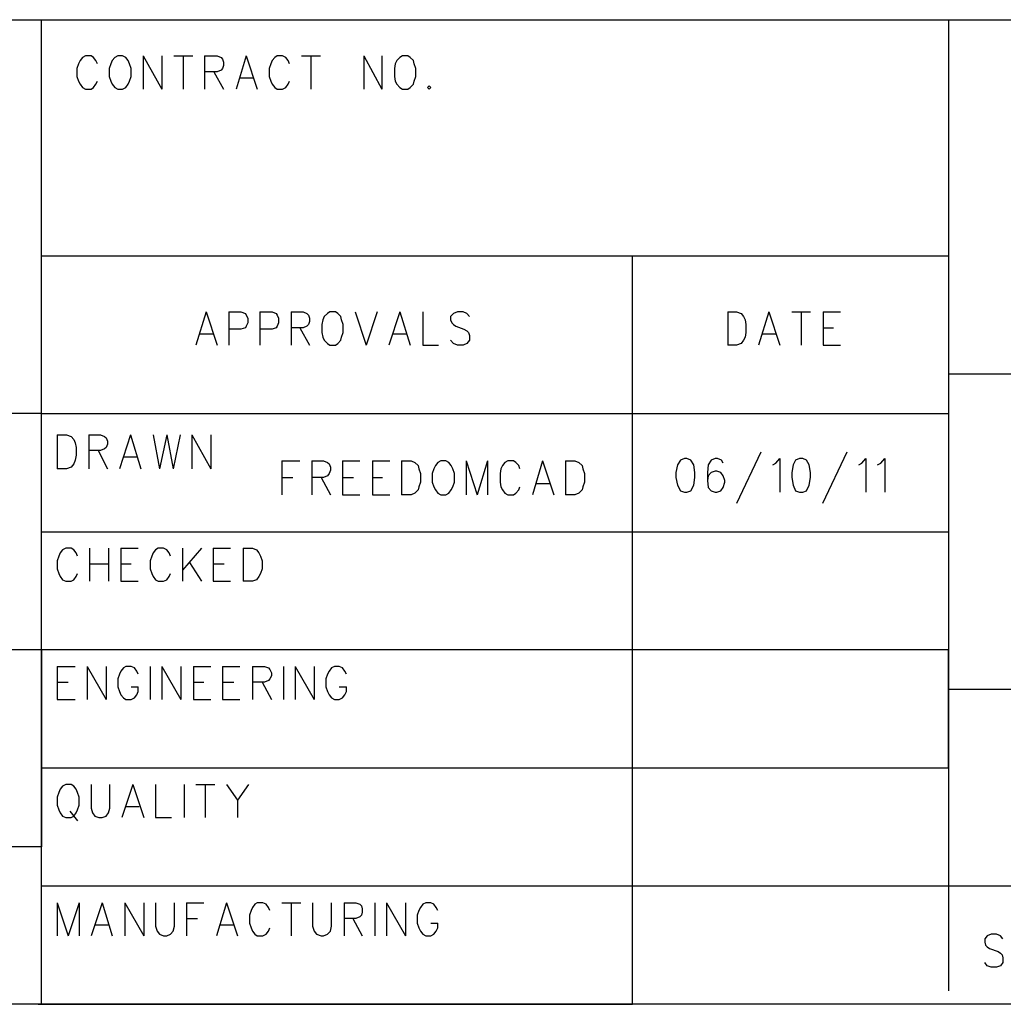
# Model space of a CAD drawing. Extents: x 11.9 to 28.1, y 10.8 to 21.2.
# Tile 43 of 56: x 24.4 to 25.7, y 10.8 to 12. Entities that reach past the tile are written whole.
import ezdxf

# ---------------------------------------------------------------- set-up
doc = ezdxf.new("R2010")
doc.units = 0
doc.layers.add('ASSYDWGTOP_pho', color=1, linetype='CONTINUOUS')

msp = doc.modelspace()

# ---------------------------------------------------------------- linework, layer by layer
at = {"layer": 'ASSYDWGTOP_pho'}
for points in [[(23.389, 12.049), (28.093, 12.049)], [(24.442, 10.799), (24.442, 12.049)], [(25.593, 12.049), (25.593, 10.816)], [(24.494, 12.001), (24.491, 11.997)], [(24.498, 12.003), (24.494, 12.001)], [(24.505, 12.003), (24.498, 12.003)], [(24.508, 12.001), (24.505, 12.003)], [(24.511, 11.997), (24.508, 12.001)], [(24.535, 12.001), (24.532, 11.997)], [(24.539, 12.003), (24.535, 12.001)], [(24.545, 12.003), (24.539, 12.003)], [(24.549, 12.001), (24.545, 12.003)], [(24.552, 11.997), (24.549, 12.001)], [(24.571, 12.003), (24.571, 11.961)], [(24.571, 12.003), (24.595, 11.961)], [(24.595, 12.003), (24.595, 11.961)], [(24.61, 12.003), (24.634, 12.003)], [(24.622, 12.003), (24.622, 11.961)], [(24.649, 12.003), (24.649, 11.961)], [(24.649, 12.003), (24.665, 12.003)], [(24.665, 12.003), (24.67, 12.001)], [(24.67, 12.001), (24.672, 11.999)], [(24.702, 12.003), (24.689, 11.961)], [(24.702, 12.003), (24.716, 11.961)], [(24.738, 12.001), (24.735, 11.997)], [(24.741, 12.003), (24.738, 12.001)], [(24.748, 12.003), (24.741, 12.003)], [(24.752, 12.001), (24.748, 12.003)], [(24.755, 11.997), (24.752, 12.001)], [(24.772, 12.003), (24.796, 12.003)], [(24.784, 12.003), (24.784, 11.961)], [(24.851, 12.003), (24.851, 11.961)], [(24.851, 12.003), (24.874, 11.961)], [(24.874, 12.003), (24.874, 11.961)], [(24.897, 12.001), (24.893, 11.997)], [(24.9, 12.003), (24.897, 12.001)], [(24.907, 12.003), (24.9, 12.003)], [(24.91, 12.001), (24.907, 12.003)], [(24.914, 11.997), (24.91, 12.001)], [(24.489, 11.993), (24.487, 11.987)], [(24.491, 11.997), (24.489, 11.993)], [(24.513, 11.993), (24.511, 11.997)], [(24.53, 11.993), (24.528, 11.987)], [(24.532, 11.997), (24.53, 11.993)], [(24.554, 11.993), (24.552, 11.997)], [(24.556, 11.987), (24.554, 11.993)], [(24.672, 11.999), (24.673, 11.995)], [(24.673, 11.991), (24.672, 11.987)], [(24.673, 11.995), (24.673, 11.991)], [(24.733, 11.993), (24.731, 11.987)], [(24.735, 11.997), (24.733, 11.993)], [(24.757, 11.993), (24.755, 11.997)], [(24.891, 11.993), (24.89, 11.987)], [(24.893, 11.997), (24.891, 11.993)], [(24.915, 11.993), (24.914, 11.997)], [(24.917, 11.987), (24.915, 11.993)], [(24.487, 11.987), (24.487, 11.977)], [(24.487, 11.977), (24.489, 11.971)], [(24.528, 11.987), (24.528, 11.977)], [(24.528, 11.977), (24.53, 11.971)], [(24.554, 11.971), (24.556, 11.977)], [(24.556, 11.977), (24.556, 11.987)], [(24.665, 11.983), (24.649, 11.983)], [(24.661, 11.983), (24.673, 11.961)], [(24.67, 11.985), (24.665, 11.983)], [(24.672, 11.987), (24.67, 11.985)], [(24.731, 11.987), (24.731, 11.977)], [(24.731, 11.977), (24.733, 11.971)], [(24.89, 11.987), (24.89, 11.977)], [(24.89, 11.977), (24.891, 11.971)], [(24.915, 11.971), (24.917, 11.977)], [(24.917, 11.977), (24.917, 11.987)], [(24.489, 11.971), (24.491, 11.967)], [(24.491, 11.967), (24.494, 11.963)], [(24.494, 11.963), (24.498, 11.961)], [(24.505, 11.961), (24.508, 11.963)], [(24.508, 11.963), (24.511, 11.967)], [(24.511, 11.967), (24.513, 11.971)], [(24.53, 11.971), (24.532, 11.967)], [(24.532, 11.967), (24.535, 11.963)], [(24.535, 11.963), (24.539, 11.961)], [(24.545, 11.961), (24.549, 11.963)], [(24.549, 11.963), (24.552, 11.967)], [(24.552, 11.967), (24.554, 11.971)], [(24.694, 11.975), (24.711, 11.975)], [(24.733, 11.971), (24.735, 11.967)], [(24.735, 11.967), (24.738, 11.963)], [(24.738, 11.963), (24.741, 11.961)], [(24.748, 11.961), (24.752, 11.963)], [(24.752, 11.963), (24.755, 11.967)], [(24.755, 11.967), (24.757, 11.971)], [(24.891, 11.971), (24.893, 11.967)], [(24.893, 11.967), (24.897, 11.963)], [(24.897, 11.963), (24.9, 11.961)], [(24.907, 11.961), (24.91, 11.963)], [(24.91, 11.963), (24.914, 11.967)], [(24.914, 11.967), (24.915, 11.971)], [(24.934, 11.965), (24.932, 11.963)], [(24.932, 11.963), (24.934, 11.961)], [(24.936, 11.963), (24.934, 11.965)], [(24.934, 11.961), (24.936, 11.963)], [(24.498, 11.961), (24.505, 11.961)], [(24.539, 11.961), (24.545, 11.961)], [(24.741, 11.961), (24.748, 11.961)], [(24.9, 11.961), (24.907, 11.961)], [(24.442, 11.749), (25.593, 11.749)], [(25.192, 10.799), (25.192, 11.749)], [(24.651, 11.678), (24.638, 11.636)], [(24.651, 11.678), (24.665, 11.636)], [(24.68, 11.678), (24.68, 11.636)], [(24.68, 11.678), (24.695, 11.678)], [(24.695, 11.678), (24.701, 11.676)], [(24.701, 11.676), (24.702, 11.674)], [(24.719, 11.678), (24.719, 11.636)], [(24.719, 11.678), (24.735, 11.678)], [(24.735, 11.678), (24.74, 11.676)], [(24.74, 11.676), (24.741, 11.674)], [(24.759, 11.678), (24.759, 11.636)], [(24.759, 11.678), (24.774, 11.678)], [(24.774, 11.678), (24.779, 11.676)], [(24.779, 11.676), (24.781, 11.674)], [(24.805, 11.676), (24.801, 11.672)], [(24.808, 11.678), (24.805, 11.676)], [(24.815, 11.678), (24.808, 11.678)], [(24.818, 11.676), (24.815, 11.678)], [(24.822, 11.672), (24.818, 11.676)], [(24.84, 11.678), (24.854, 11.636)], [(24.868, 11.678), (24.854, 11.636)], [(24.897, 11.678), (24.883, 11.636)], [(24.897, 11.678), (24.91, 11.636)], [(24.926, 11.678), (24.926, 11.636)], [(24.965, 11.676), (24.961, 11.672)], [(24.97, 11.678), (24.965, 11.676)], [(24.977, 11.678), (24.97, 11.678)], [(24.982, 11.676), (24.977, 11.678)], [(24.985, 11.672), (24.982, 11.676)], [(25.313, 11.678), (25.313, 11.636)], [(25.313, 11.678), (25.324, 11.678)], [(25.324, 11.678), (25.33, 11.676)], [(25.33, 11.676), (25.333, 11.672)], [(25.365, 11.678), (25.352, 11.636)], [(25.365, 11.678), (25.379, 11.636)], [(25.394, 11.678), (25.418, 11.678)], [(25.406, 11.678), (25.406, 11.636)], [(25.434, 11.678), (25.434, 11.636)], [(25.434, 11.678), (25.456, 11.678)], [(24.702, 11.674), (24.704, 11.67)], [(24.704, 11.664), (24.702, 11.66)], [(24.704, 11.67), (24.704, 11.664)], [(24.741, 11.674), (24.743, 11.67)], [(24.743, 11.664), (24.741, 11.66)], [(24.743, 11.67), (24.743, 11.664)], [(24.781, 11.674), (24.782, 11.67)], [(24.782, 11.666), (24.781, 11.662)], [(24.782, 11.67), (24.782, 11.666)], [(24.799, 11.668), (24.798, 11.662)], [(24.801, 11.672), (24.799, 11.668)], [(24.823, 11.668), (24.822, 11.672)], [(24.825, 11.662), (24.823, 11.668)], [(24.961, 11.672), (24.961, 11.668)], [(24.961, 11.668), (24.963, 11.664)], [(24.963, 11.664), (24.965, 11.662)], [(25.333, 11.672), (25.335, 11.668)], [(25.335, 11.668), (25.336, 11.662)], [(24.643, 11.65), (24.66, 11.65)], [(24.695, 11.656), (24.68, 11.656)], [(24.701, 11.658), (24.695, 11.656)], [(24.702, 11.66), (24.701, 11.658)], [(24.735, 11.656), (24.719, 11.656)], [(24.74, 11.658), (24.735, 11.656)], [(24.741, 11.66), (24.74, 11.658)], [(24.774, 11.658), (24.759, 11.658)], [(24.77, 11.658), (24.782, 11.636)], [(24.779, 11.66), (24.774, 11.658)], [(24.781, 11.662), (24.779, 11.66)], [(24.798, 11.662), (24.798, 11.652)], [(24.798, 11.652), (24.799, 11.646)], [(24.823, 11.646), (24.825, 11.652)], [(24.825, 11.652), (24.825, 11.662)], [(24.888, 11.65), (24.905, 11.65)], [(24.965, 11.662), (24.968, 11.66)], [(24.968, 11.66), (24.978, 11.656)], [(24.978, 11.656), (24.982, 11.654)], [(24.982, 11.654), (24.984, 11.652)], [(24.984, 11.652), (24.985, 11.648)], [(25.336, 11.652), (25.335, 11.646)], [(25.336, 11.662), (25.336, 11.652)], [(25.357, 11.65), (25.374, 11.65)], [(25.434, 11.658), (25.447, 11.658)], [(24.799, 11.646), (24.801, 11.642)], [(24.801, 11.642), (24.805, 11.638)], [(24.805, 11.638), (24.808, 11.636)], [(24.815, 11.636), (24.818, 11.638)], [(24.818, 11.638), (24.822, 11.642)], [(24.822, 11.642), (24.823, 11.646)], [(24.965, 11.638), (24.961, 11.642)], [(24.97, 11.636), (24.965, 11.638)], [(24.982, 11.638), (24.977, 11.636)], [(24.985, 11.642), (24.982, 11.638)], [(24.985, 11.648), (24.985, 11.642)], [(25.33, 11.638), (25.324, 11.636)], [(25.333, 11.642), (25.33, 11.638)], [(25.335, 11.646), (25.333, 11.642)], [(24.808, 11.636), (24.815, 11.636)], [(24.926, 11.636), (24.946, 11.636)], [(24.977, 11.636), (24.97, 11.636)], [(25.324, 11.636), (25.313, 11.636)], [(25.434, 11.636), (25.456, 11.636)], [(28.088, 11.599), (25.593, 11.599)], [(25.593, 11.599), (25.593, 11.199)], [(24.442, 11.549), (23.392, 11.549)], [(24.442, 11.549), (25.593, 11.549)], [(24.462, 11.522), (24.462, 11.479)], [(24.462, 11.522), (24.474, 11.522)], [(24.474, 11.522), (24.48, 11.52)], [(24.48, 11.52), (24.483, 11.516)], [(24.483, 11.516), (24.485, 11.512)], [(24.502, 11.522), (24.502, 11.479)], [(24.502, 11.522), (24.517, 11.522)], [(24.517, 11.522), (24.522, 11.52)], [(24.522, 11.52), (24.524, 11.518)], [(24.524, 11.518), (24.526, 11.514)], [(24.526, 11.514), (24.526, 11.51)], [(24.555, 11.522), (24.541, 11.479)], [(24.555, 11.522), (24.568, 11.479)], [(24.584, 11.522), (24.592, 11.479)], [(24.601, 11.522), (24.592, 11.479)], [(24.601, 11.522), (24.609, 11.479)], [(24.618, 11.522), (24.609, 11.479)], [(24.633, 11.522), (24.633, 11.479)], [(24.633, 11.522), (24.657, 11.479)], [(24.657, 11.522), (24.657, 11.479)], [(24.485, 11.512), (24.486, 11.506)], [(24.486, 11.506), (24.486, 11.496)], [(24.517, 11.502), (24.502, 11.502)], [(24.514, 11.502), (24.526, 11.479)], [(24.522, 11.504), (24.517, 11.502)], [(24.524, 11.506), (24.522, 11.504)], [(24.526, 11.51), (24.524, 11.506)], [(25.355, 11.5), (25.324, 11.435)], [(25.464, 11.5), (25.433, 11.435)], [(24.485, 11.49), (24.483, 11.485)], [(24.486, 11.496), (24.485, 11.49)], [(24.546, 11.494), (24.563, 11.494)], [(24.747, 11.489), (24.747, 11.446)], [(24.747, 11.489), (24.77, 11.489)], [(24.785, 11.489), (24.785, 11.446)], [(24.785, 11.489), (24.8, 11.489)], [(24.8, 11.489), (24.805, 11.487)], [(24.824, 11.489), (24.824, 11.446)], [(24.824, 11.489), (24.846, 11.489)], [(24.862, 11.489), (24.862, 11.446)], [(24.862, 11.489), (24.884, 11.489)], [(24.899, 11.489), (24.899, 11.446)], [(24.899, 11.489), (24.911, 11.489)], [(24.911, 11.489), (24.916, 11.487)], [(24.949, 11.489), (24.945, 11.487)], [(24.955, 11.489), (24.949, 11.489)], [(24.959, 11.487), (24.955, 11.489)], [(24.981, 11.489), (24.981, 11.446)], [(24.981, 11.489), (24.995, 11.446)], [(25.008, 11.489), (24.995, 11.446)], [(25.008, 11.489), (25.008, 11.446)], [(25.034, 11.489), (25.03, 11.487)], [(25.041, 11.489), (25.034, 11.489)], [(25.044, 11.487), (25.041, 11.489)], [(25.078, 11.489), (25.065, 11.446)], [(25.078, 11.489), (25.092, 11.446)], [(25.107, 11.489), (25.107, 11.446)], [(25.107, 11.489), (25.119, 11.489)], [(25.119, 11.489), (25.124, 11.487)], [(25.253, 11.49), (25.249, 11.484)], [(25.258, 11.492), (25.253, 11.49)], [(25.261, 11.492), (25.258, 11.492)], [(25.266, 11.49), (25.261, 11.492)], [(25.27, 11.484), (25.266, 11.49)], [(25.292, 11.49), (25.288, 11.484)], [(25.297, 11.492), (25.292, 11.49)], [(25.3, 11.492), (25.297, 11.492)], [(25.305, 11.49), (25.3, 11.492)], [(25.307, 11.486), (25.305, 11.49)], [(25.374, 11.486), (25.379, 11.492)], [(25.379, 11.492), (25.379, 11.449)], [(25.399, 11.49), (25.396, 11.484)], [(25.404, 11.492), (25.399, 11.49)], [(25.408, 11.492), (25.404, 11.492)], [(25.413, 11.49), (25.408, 11.492)], [(25.416, 11.484), (25.413, 11.49)], [(25.483, 11.486), (25.488, 11.492)], [(25.488, 11.492), (25.488, 11.449)], [(25.507, 11.486), (25.512, 11.492)], [(25.512, 11.492), (25.512, 11.449)], [(24.474, 11.479), (24.462, 11.479)], [(24.48, 11.481), (24.474, 11.479)], [(24.483, 11.485), (24.48, 11.481)], [(24.805, 11.487), (24.807, 11.485)], [(24.807, 11.485), (24.809, 11.481)], [(24.809, 11.477), (24.807, 11.473)], [(24.809, 11.481), (24.809, 11.477)], [(24.916, 11.487), (24.92, 11.483)], [(24.92, 11.483), (24.921, 11.479)], [(24.921, 11.479), (24.923, 11.473)], [(24.94, 11.479), (24.938, 11.473)], [(24.942, 11.483), (24.94, 11.479)], [(24.945, 11.487), (24.942, 11.483)], [(24.962, 11.483), (24.959, 11.487)], [(24.964, 11.479), (24.962, 11.483)], [(24.966, 11.473), (24.964, 11.479)], [(25.025, 11.479), (25.024, 11.473)], [(25.027, 11.483), (25.025, 11.479)], [(25.03, 11.487), (25.027, 11.483)], [(25.048, 11.483), (25.044, 11.487)], [(25.049, 11.479), (25.048, 11.483)], [(25.124, 11.487), (25.128, 11.483)], [(25.128, 11.483), (25.129, 11.479)], [(25.129, 11.479), (25.131, 11.473)], [(25.249, 11.484), (25.247, 11.474)], [(25.271, 11.474), (25.27, 11.484)], [(25.288, 11.484), (25.287, 11.474)], [(25.297, 11.476), (25.292, 11.474)], [(25.299, 11.476), (25.297, 11.476)], [(25.304, 11.474), (25.299, 11.476)], [(25.37, 11.484), (25.374, 11.486)], [(25.396, 11.484), (25.394, 11.474)], [(25.418, 11.474), (25.416, 11.484)], [(25.479, 11.484), (25.483, 11.486)], [(25.503, 11.484), (25.507, 11.486)], [(24.747, 11.468), (24.761, 11.468)], [(24.8, 11.468), (24.785, 11.468)], [(24.797, 11.468), (24.809, 11.446)], [(24.805, 11.47), (24.8, 11.468)], [(24.807, 11.473), (24.805, 11.47)], [(24.824, 11.468), (24.838, 11.468)], [(24.862, 11.468), (24.875, 11.468)], [(24.923, 11.473), (24.923, 11.462)], [(24.938, 11.473), (24.938, 11.462)], [(24.966, 11.462), (24.966, 11.473)], [(25.024, 11.473), (25.024, 11.462)], [(25.131, 11.473), (25.131, 11.462)], [(25.247, 11.474), (25.247, 11.468)], [(25.247, 11.468), (25.249, 11.458)], [(25.27, 11.458), (25.271, 11.468)], [(25.271, 11.468), (25.271, 11.474)], [(25.287, 11.474), (25.287, 11.464)], [(25.288, 11.47), (25.287, 11.464)], [(25.287, 11.464), (25.288, 11.455)], [(25.292, 11.474), (25.288, 11.47)], [(25.307, 11.47), (25.304, 11.474)], [(25.309, 11.464), (25.307, 11.47)], [(25.309, 11.462), (25.309, 11.464)], [(25.394, 11.474), (25.394, 11.468)], [(25.394, 11.468), (25.396, 11.458)], [(25.416, 11.458), (25.418, 11.468)], [(25.418, 11.468), (25.418, 11.474)], [(24.92, 11.452), (24.916, 11.448)], [(24.921, 11.456), (24.92, 11.452)], [(24.923, 11.462), (24.921, 11.456)], [(24.938, 11.462), (24.94, 11.456)], [(24.94, 11.456), (24.942, 11.452)], [(24.942, 11.452), (24.945, 11.448)], [(24.959, 11.448), (24.962, 11.452)], [(24.962, 11.452), (24.964, 11.456)], [(24.964, 11.456), (24.966, 11.462)], [(25.024, 11.462), (25.025, 11.456)], [(25.025, 11.456), (25.027, 11.452)], [(25.027, 11.452), (25.03, 11.448)], [(25.044, 11.448), (25.048, 11.452)], [(25.048, 11.452), (25.049, 11.456)], [(25.07, 11.46), (25.087, 11.46)], [(25.128, 11.452), (25.124, 11.448)], [(25.129, 11.456), (25.128, 11.452)], [(25.131, 11.462), (25.129, 11.456)], [(25.249, 11.458), (25.253, 11.451)], [(25.253, 11.451), (25.258, 11.449)], [(25.261, 11.449), (25.266, 11.451)], [(25.266, 11.451), (25.27, 11.458)], [(25.288, 11.455), (25.292, 11.451)], [(25.292, 11.451), (25.297, 11.449)], [(25.299, 11.449), (25.304, 11.451)], [(25.304, 11.451), (25.307, 11.455)], [(25.307, 11.455), (25.309, 11.462)], [(25.396, 11.458), (25.399, 11.451)], [(25.399, 11.451), (25.404, 11.449)], [(25.408, 11.449), (25.413, 11.451)], [(25.413, 11.451), (25.416, 11.458)], [(24.824, 11.446), (24.846, 11.446)], [(24.862, 11.446), (24.884, 11.446)], [(24.911, 11.446), (24.899, 11.446)], [(24.916, 11.448), (24.911, 11.446)], [(24.945, 11.448), (24.949, 11.446)], [(24.949, 11.446), (24.955, 11.446)], [(24.955, 11.446), (24.959, 11.448)], [(25.03, 11.448), (25.034, 11.446)], [(25.034, 11.446), (25.041, 11.446)], [(25.041, 11.446), (25.044, 11.448)], [(25.119, 11.446), (25.107, 11.446)], [(25.124, 11.448), (25.119, 11.446)], [(25.258, 11.449), (25.261, 11.449)], [(25.297, 11.449), (25.299, 11.449)], [(25.404, 11.449), (25.408, 11.449)], [(24.442, 11.399), (25.593, 11.399)], [(24.469, 11.376), (24.466, 11.372)], [(24.473, 11.378), (24.469, 11.376)], [(24.48, 11.378), (24.473, 11.378)], [(24.483, 11.376), (24.48, 11.378)], [(24.486, 11.372), (24.483, 11.376)], [(24.503, 11.378), (24.503, 11.336)], [(24.527, 11.378), (24.527, 11.336)], [(24.543, 11.378), (24.543, 11.336)], [(24.543, 11.378), (24.565, 11.378)], [(24.587, 11.376), (24.584, 11.372)], [(24.59, 11.378), (24.587, 11.376)], [(24.597, 11.378), (24.59, 11.378)], [(24.601, 11.376), (24.597, 11.378)], [(24.604, 11.372), (24.601, 11.376)], [(24.621, 11.378), (24.621, 11.336)], [(24.645, 11.378), (24.621, 11.35)], [(24.66, 11.378), (24.66, 11.336)], [(24.66, 11.378), (24.682, 11.378)], [(24.698, 11.378), (24.698, 11.336)], [(24.698, 11.378), (24.71, 11.378)], [(24.71, 11.378), (24.715, 11.376)], [(24.715, 11.376), (24.718, 11.372)], [(24.464, 11.368), (24.462, 11.362)], [(24.466, 11.372), (24.464, 11.368)], [(24.488, 11.368), (24.486, 11.372)], [(24.582, 11.368), (24.58, 11.362)], [(24.584, 11.372), (24.582, 11.368)], [(24.606, 11.368), (24.604, 11.372)], [(24.718, 11.372), (24.72, 11.368)], [(24.72, 11.368), (24.722, 11.362)], [(24.462, 11.362), (24.462, 11.352)], [(24.462, 11.352), (24.464, 11.346)], [(24.503, 11.358), (24.527, 11.358)], [(24.543, 11.358), (24.556, 11.358)], [(24.58, 11.362), (24.58, 11.352)], [(24.58, 11.352), (24.582, 11.346)], [(24.63, 11.36), (24.645, 11.336)], [(24.66, 11.358), (24.674, 11.358)], [(24.722, 11.352), (24.72, 11.346)], [(24.722, 11.362), (24.722, 11.352)], [(24.464, 11.346), (24.466, 11.342)], [(24.466, 11.342), (24.469, 11.338)], [(24.469, 11.338), (24.473, 11.336)], [(24.48, 11.336), (24.483, 11.338)], [(24.483, 11.338), (24.486, 11.342)], [(24.486, 11.342), (24.488, 11.346)], [(24.582, 11.346), (24.584, 11.342)], [(24.584, 11.342), (24.587, 11.338)], [(24.587, 11.338), (24.59, 11.336)], [(24.597, 11.336), (24.601, 11.338)], [(24.601, 11.338), (24.604, 11.342)], [(24.604, 11.342), (24.606, 11.346)], [(24.715, 11.338), (24.71, 11.336)], [(24.718, 11.342), (24.715, 11.338)], [(24.72, 11.346), (24.718, 11.342)], [(24.473, 11.336), (24.48, 11.336)], [(24.543, 11.336), (24.565, 11.336)], [(24.59, 11.336), (24.597, 11.336)], [(24.66, 11.336), (24.682, 11.336)], [(24.71, 11.336), (24.698, 11.336)], [(24.442, 11.249), (23.392, 11.249)], [(25.593, 11.249), (24.442, 11.249)], [(24.442, 11.249), (24.442, 10.999)], [(25.593, 11.099), (25.593, 11.249)], [(24.462, 11.228), (24.462, 11.186)], [(24.462, 11.228), (24.485, 11.228)], [(24.5, 11.228), (24.5, 11.186)], [(24.5, 11.228), (24.524, 11.186)], [(24.524, 11.228), (24.524, 11.186)], [(24.546, 11.226), (24.543, 11.222)], [(24.549, 11.228), (24.546, 11.226)], [(24.556, 11.228), (24.549, 11.228)], [(24.56, 11.226), (24.556, 11.228)], [(24.563, 11.222), (24.56, 11.226)], [(24.58, 11.228), (24.58, 11.186)], [(24.595, 11.228), (24.595, 11.186)], [(24.595, 11.228), (24.619, 11.186)], [(24.619, 11.228), (24.619, 11.186)], [(24.635, 11.228), (24.635, 11.186)], [(24.635, 11.228), (24.657, 11.228)], [(24.672, 11.228), (24.672, 11.186)], [(24.672, 11.228), (24.694, 11.228)], [(24.71, 11.228), (24.71, 11.186)], [(24.71, 11.228), (24.725, 11.228)], [(24.725, 11.228), (24.73, 11.226)], [(24.73, 11.226), (24.732, 11.224)], [(24.749, 11.228), (24.749, 11.186)], [(24.764, 11.228), (24.764, 11.186)], [(24.764, 11.228), (24.788, 11.186)], [(24.788, 11.228), (24.788, 11.186)], [(24.81, 11.226), (24.807, 11.222)], [(24.814, 11.228), (24.81, 11.226)], [(24.82, 11.228), (24.814, 11.228)], [(24.824, 11.226), (24.82, 11.228)], [(24.827, 11.222), (24.824, 11.226)], [(24.541, 11.218), (24.539, 11.212)], [(24.543, 11.222), (24.541, 11.218)], [(24.565, 11.218), (24.563, 11.222)], [(24.732, 11.224), (24.734, 11.22)], [(24.734, 11.216), (24.732, 11.212)], [(24.734, 11.22), (24.734, 11.216)], [(24.805, 11.218), (24.803, 11.212)], [(24.807, 11.222), (24.805, 11.218)], [(24.829, 11.218), (24.827, 11.222)], [(24.462, 11.208), (24.476, 11.208)], [(24.539, 11.212), (24.539, 11.202)], [(24.539, 11.202), (24.541, 11.196)], [(24.556, 11.202), (24.565, 11.202)], [(24.565, 11.196), (24.565, 11.202)], [(24.635, 11.208), (24.648, 11.208)], [(24.672, 11.208), (24.686, 11.208)], [(24.725, 11.208), (24.71, 11.208)], [(24.722, 11.208), (24.734, 11.186)], [(24.73, 11.21), (24.725, 11.208)], [(24.732, 11.212), (24.73, 11.21)], [(24.803, 11.212), (24.803, 11.202)], [(24.803, 11.202), (24.805, 11.196)], [(24.82, 11.202), (24.829, 11.202)], [(24.829, 11.196), (24.829, 11.202)], [(24.541, 11.196), (24.543, 11.192)], [(24.543, 11.192), (24.546, 11.188)], [(24.546, 11.188), (24.549, 11.186)], [(24.556, 11.186), (24.56, 11.188)], [(24.56, 11.188), (24.563, 11.192)], [(24.563, 11.192), (24.565, 11.196)], [(24.805, 11.196), (24.807, 11.192)], [(24.807, 11.192), (24.81, 11.188)], [(24.81, 11.188), (24.814, 11.186)], [(24.82, 11.186), (24.824, 11.188)], [(24.824, 11.188), (24.827, 11.192)], [(24.827, 11.192), (24.829, 11.196)], [(25.593, 11.199), (28.093, 11.199)], [(24.462, 11.186), (24.485, 11.186)], [(24.549, 11.186), (24.556, 11.186)], [(24.635, 11.186), (24.657, 11.186)], [(24.672, 11.186), (24.694, 11.186)], [(24.814, 11.186), (24.82, 11.186)], [(24.442, 10.949), (24.442, 11.099)], [(24.442, 11.099), (25.593, 11.099)], [(24.469, 11.076), (24.466, 11.072)], [(24.473, 11.078), (24.469, 11.076)], [(24.48, 11.078), (24.473, 11.078)], [(24.483, 11.076), (24.48, 11.078)], [(24.486, 11.072), (24.483, 11.076)], [(24.505, 11.078), (24.505, 11.048)], [(24.529, 11.048), (24.529, 11.078)], [(24.558, 11.078), (24.544, 11.036)], [(24.558, 11.078), (24.572, 11.036)], [(24.587, 11.078), (24.587, 11.036)], [(24.623, 11.078), (24.623, 11.036)], [(24.638, 11.078), (24.662, 11.078)], [(24.65, 11.078), (24.65, 11.036)], [(24.677, 11.078), (24.691, 11.058)], [(24.705, 11.078), (24.691, 11.058)], [(24.464, 11.068), (24.462, 11.062)], [(24.466, 11.072), (24.464, 11.068)], [(24.488, 11.068), (24.486, 11.072)], [(24.49, 11.062), (24.488, 11.068)], [(24.462, 11.062), (24.462, 11.052)], [(24.462, 11.052), (24.464, 11.046)], [(24.488, 11.046), (24.49, 11.052)], [(24.49, 11.052), (24.49, 11.062)], [(24.549, 11.05), (24.566, 11.05)], [(24.691, 11.058), (24.691, 11.036)], [(24.464, 11.046), (24.466, 11.042)], [(24.466, 11.042), (24.469, 11.038)], [(24.469, 11.038), (24.473, 11.036)], [(24.478, 11.044), (24.488, 11.032)], [(24.48, 11.036), (24.483, 11.038)], [(24.483, 11.038), (24.486, 11.042)], [(24.486, 11.042), (24.488, 11.046)], [(24.505, 11.048), (24.507, 11.042)], [(24.507, 11.042), (24.51, 11.038)], [(24.51, 11.038), (24.515, 11.036)], [(24.519, 11.036), (24.524, 11.038)], [(24.524, 11.038), (24.527, 11.042)], [(24.527, 11.042), (24.529, 11.048)], [(24.473, 11.036), (24.48, 11.036)], [(24.515, 11.036), (24.519, 11.036)], [(24.587, 11.036), (24.607, 11.036)], [(24.442, 10.999), (23.389, 10.999)], [(28.093, 10.949), (24.442, 10.949)], [(24.462, 10.928), (24.462, 10.886)], [(24.462, 10.928), (24.476, 10.886)], [(24.49, 10.928), (24.476, 10.886)], [(24.49, 10.928), (24.49, 10.886)], [(24.519, 10.928), (24.505, 10.886)], [(24.519, 10.928), (24.532, 10.886)], [(24.548, 10.928), (24.548, 10.886)], [(24.548, 10.928), (24.572, 10.886)], [(24.572, 10.928), (24.572, 10.886)], [(24.587, 10.928), (24.587, 10.898)], [(24.611, 10.898), (24.611, 10.928)], [(24.626, 10.928), (24.626, 10.886)], [(24.626, 10.928), (24.648, 10.928)], [(24.677, 10.928), (24.664, 10.886)], [(24.677, 10.928), (24.691, 10.886)], [(24.713, 10.926), (24.71, 10.922)], [(24.716, 10.928), (24.713, 10.926)], [(24.723, 10.928), (24.716, 10.928)], [(24.727, 10.926), (24.723, 10.928)], [(24.73, 10.922), (24.727, 10.926)], [(24.747, 10.928), (24.771, 10.928)], [(24.759, 10.928), (24.759, 10.886)], [(24.786, 10.928), (24.786, 10.898)], [(24.81, 10.898), (24.81, 10.928)], [(24.826, 10.928), (24.826, 10.886)], [(24.826, 10.928), (24.841, 10.928)], [(24.841, 10.928), (24.846, 10.926)], [(24.846, 10.926), (24.848, 10.924)], [(24.865, 10.928), (24.865, 10.886)], [(24.88, 10.928), (24.88, 10.886)], [(24.88, 10.928), (24.904, 10.886)], [(24.904, 10.928), (24.904, 10.886)], [(24.926, 10.926), (24.923, 10.922)], [(24.93, 10.928), (24.926, 10.926)], [(24.936, 10.928), (24.93, 10.928)], [(24.94, 10.926), (24.936, 10.928)], [(24.943, 10.922), (24.94, 10.926)], [(24.708, 10.918), (24.706, 10.912)], [(24.71, 10.922), (24.708, 10.918)], [(24.732, 10.918), (24.73, 10.922)], [(24.848, 10.924), (24.849, 10.92)], [(24.849, 10.916), (24.848, 10.912)], [(24.849, 10.92), (24.849, 10.916)], [(24.921, 10.918), (24.919, 10.912)], [(24.923, 10.922), (24.921, 10.918)], [(24.945, 10.918), (24.943, 10.922)], [(24.51, 10.9), (24.527, 10.9)], [(24.626, 10.908), (24.64, 10.908)], [(24.669, 10.9), (24.686, 10.9)], [(24.706, 10.912), (24.706, 10.902)], [(24.706, 10.902), (24.708, 10.896)], [(24.841, 10.908), (24.826, 10.908)], [(24.837, 10.908), (24.849, 10.886)], [(24.846, 10.91), (24.841, 10.908)], [(24.848, 10.912), (24.846, 10.91)], [(24.919, 10.912), (24.919, 10.902)], [(24.919, 10.902), (24.921, 10.896)], [(24.936, 10.902), (24.945, 10.902)], [(24.945, 10.896), (24.945, 10.902)], [(24.587, 10.898), (24.589, 10.892)], [(24.589, 10.892), (24.592, 10.888)], [(24.592, 10.888), (24.597, 10.886)], [(24.601, 10.886), (24.606, 10.888)], [(24.606, 10.888), (24.609, 10.892)], [(24.609, 10.892), (24.611, 10.898)], [(24.708, 10.896), (24.71, 10.892)], [(24.71, 10.892), (24.713, 10.888)], [(24.713, 10.888), (24.716, 10.886)], [(24.723, 10.886), (24.727, 10.888)], [(24.727, 10.888), (24.73, 10.892)], [(24.73, 10.892), (24.732, 10.896)], [(24.786, 10.898), (24.788, 10.892)], [(24.788, 10.892), (24.791, 10.888)], [(24.791, 10.888), (24.797, 10.886)], [(24.8, 10.886), (24.805, 10.888)], [(24.805, 10.888), (24.809, 10.892)], [(24.809, 10.892), (24.81, 10.898)], [(24.921, 10.896), (24.923, 10.892)], [(24.923, 10.892), (24.926, 10.888)], [(24.926, 10.888), (24.93, 10.886)], [(24.936, 10.886), (24.94, 10.888)], [(24.94, 10.888), (24.943, 10.892)], [(24.943, 10.892), (24.945, 10.896)], [(25.647, 10.888), (25.642, 10.886)], [(25.654, 10.888), (25.647, 10.888)], [(25.659, 10.886), (25.654, 10.888)], [(24.597, 10.886), (24.601, 10.886)], [(24.716, 10.886), (24.723, 10.886)], [(24.797, 10.886), (24.8, 10.886)], [(24.93, 10.886), (24.936, 10.886)], [(25.642, 10.886), (25.639, 10.882)], [(25.639, 10.882), (25.639, 10.878)], [(25.639, 10.878), (25.64, 10.874)], [(25.662, 10.882), (25.659, 10.886)], [(25.64, 10.874), (25.642, 10.872)], [(25.642, 10.872), (25.645, 10.87)], [(25.645, 10.87), (25.656, 10.866)], [(25.656, 10.866), (25.659, 10.864)], [(25.659, 10.864), (25.661, 10.862)], [(25.642, 10.848), (25.639, 10.852)], [(25.662, 10.852), (25.659, 10.848)], [(25.661, 10.862), (25.662, 10.858)], [(25.662, 10.858), (25.662, 10.852)], [(25.647, 10.846), (25.642, 10.848)], [(25.654, 10.846), (25.647, 10.846)], [(25.659, 10.848), (25.654, 10.846)], [(28.093, 10.799), (11.892, 10.799)], [(28.088, 10.799), (23.389, 10.799)], [(24.438, 10.799), (25.192, 10.799)]]:
    msp.add_lwpolyline(points, dxfattribs=at)

doc.saveas('drawing.dxf')
